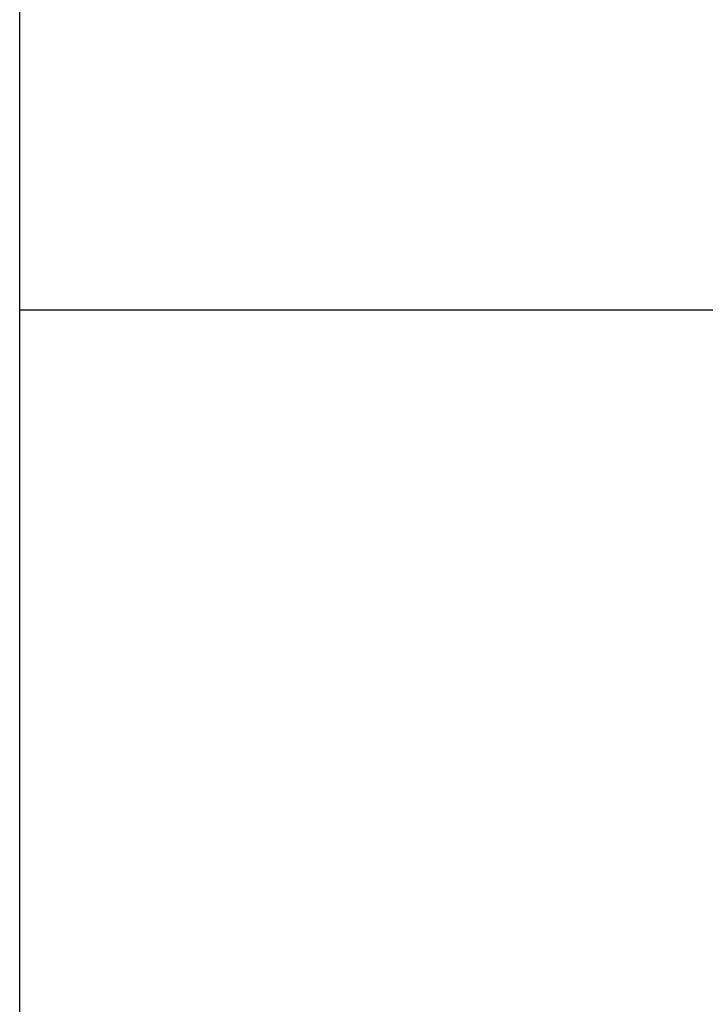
# Model space of a CAD drawing. Header units: millimetres. Extents: x 0 to 160900, y 0 to 84100.
# Tile 16 of 26: x 117000 to 117914, y 37724 to 39037. Entities that reach past the tile are written whole.
import ezdxf
from ezdxf.enums import TextEntityAlignment as Align

# ---------------------------------------------------------------- set-up
doc = ezdxf.new("R2010")
doc.units = ezdxf.units.MM
doc.layers.add('RVB_ALG_RENVOOI', color=2, linetype='Continuous')
doc.styles.add('RVB_TXT', font='isocp.shx')

# ---------------------------------------------------------------- blocks, each defined once
blk = doc.blocks.new('*U75')
at = {"layer": 'RVB_ALG_RENVOOI', "linetype": 'Continuous', "transparency": 16777216}
for p, q in [((0, 0), (0, 1700)), ((10000, 0), (0, 0))]:
    blk.add_line(p, q, dxfattribs=at)
at = {"layer": 'RVB_ALG_RENVOOI', "color": 3, "linetype": 'Continuous', "lineweight": 35, "transparency": 16777216, "style": 'RVB_TXT'}
for tag, p in [('E_TITEL_NL', (2100, 950)), ('E_TITEL_EN', (10100, 950))]:
    blk.add_attdef(tag, p, '', height=350, dxfattribs=at)
at = {"layer": 'RVB_ALG_RENVOOI', "color": 4, "linetype": 'Continuous', "lineweight": 50, "transparency": 16777216, "style": 'RVB_TXT'}
blk.add_attdef('E_ICODE', text='', height=500, dxfattribs=at).set_placement((1000, 850), align=Align.MIDDLE_CENTER)
at = {"layer": 'RVB_ALG_RENVOOI', "color": 254, "linetype": 'Continuous', "lineweight": 18, "transparency": 16777216, "style": 'RVB_TXT', "oblique": 15}
for tag, p in [('E_BLOCK', (2100, 500)), ('E_LAYER', (2100, 100))]:
    blk.add_attdef(tag, p, '', height=180, dxfattribs=at)
blk = doc.blocks.new('*U78')
at = {"layer": 'RVB_ALG_RENVOOI', "linetype": 'Continuous', "transparency": 16777216}
for p in [(0, 0), (10000, 1700)]:
    blk.add_line(p, (0, 1700), dxfattribs=at)
at = {"layer": 'RVB_ALG_RENVOOI', "color": 2, "linetype": 'Continuous', "lineweight": 25, "transparency": 16777216, "style": 'RVB_TXT'}
for tag, p in [('E_OMS_NL_1', (2100, 1350)), ('E_OMS_EN_1', (10100, 1350)), ('E_OMS_NL_2', (2100, 900)), ('E_OMS_EN_2', (10100, 900))]:
    blk.add_attdef(tag, p, '', height=250, dxfattribs=at)
at = {"layer": 'RVB_ALG_RENVOOI', "color": 210, "linetype": 'Continuous', "lineweight": 18, "transparency": 16777216, "style": 'RVB_TXT', "oblique": 15}
for tag, p in [('E_OPM_NL_1', (2100, 500)), ('E_OPM_EN_1', (10100, 500)), ('E_OPM_NL_2', (2100, 100)), ('E_OPM_EN_2', (10100, 100))]:
    blk.add_attdef(tag, p, '', height=180, dxfattribs=at)
at = {"layer": 'RVB_ALG_RENVOOI', "color": 254, "linetype": 'Continuous', "lineweight": 18, "transparency": 16777216, "style": 'RVB_TXT', "oblique": 15}
blk.add_attdef('E_SYM_NR', (100, 100), '', height=180, dxfattribs=at)

msp = doc.modelspace()

# ---------------------------------------------------------------- block references
at = {"layer": 'RVB_ALG_RENVOOI'}
for name, p in [('*U75', (117000, 38650)), ('*U78', (117000, 36950))]:
    msp.add_blockref(name, p, dxfattribs=at)

doc.saveas('drawing.dxf')
